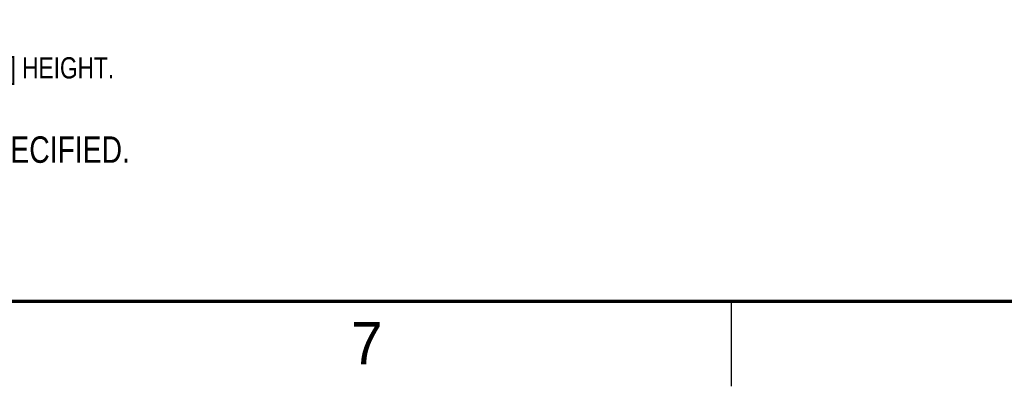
# Model space of a CAD drawing. Header units: inches. Extents: x 0 to 34, y 0 to 22.
# Tile 2 of 38: x 4.3 to 10.1, y 0 to 2.2. Entities that reach past the tile are written whole.
import ezdxf

# ---------------------------------------------------------------- set-up
doc = ezdxf.new("R2010")
doc.units = ezdxf.units.IN
doc.header["$LTSCALE"] = 1.87
doc.header["$MEASUREMENT"] = 0
doc.layers.get('0').update_dxf_attribs({"linetype": 'CONTINUOUS'})
doc.layers.add('DETAIL', color=7, linetype='CONTINUOUS')
doc.styles.get("Standard").update_dxf_attribs({"font": 'txt', "width": 0.8})

# ---------------------------------------------------------------- blocks, each defined once
blk = doc.blocks.new('NOTES_HEADER_BL0', base_point=(3.7236, 1.3943))
at = {"layer": 'DETAIL', "color": 2, "linetype": 'CONTINUOUS', "width": 0.8}
blk.add_text('NOTES:  UNLESS OTHERWISE SPECIFIED.', height=0.156, dxfattribs=at).set_placement((1.5396, 1.3163))
blk = doc.blocks.new('CUSTOM_NOTE_BL1', base_point=(3.5501, 1.972))
at = {"layer": 'DETAIL', "color": 2, "linetype": 'CONTINUOUS'}
for p, q in [((1.2015, 2.1594), (0.9852, 1.7847)), ((1.4178, 1.7847), (1.2015, 2.1594)), ((0.9852, 1.7847), (1.4178, 1.7847))]:
    blk.add_line(p, q, dxfattribs=at)
at = {"layer": 'DETAIL', "color": 2, "linetype": 'CONTINUOUS', "width": 0.8}
for s, p in [('1', (1.1498, 1.813)), ('RUBBER FEET ADD ADDITIONAL .025 [0.64] HEIGHT.', (1.515, 1.8133))]:
    blk.add_text(s, height=0.125, dxfattribs=at).set_placement(p)

msp = doc.modelspace()

# ---------------------------------------------------------------- linework, layer by layer
at = {"color": 2, "linetype": 'CONTINUOUS'}
msp.add_line((8.5, 0), (8.5, 0.5), dxfattribs=at)
at = {"color": 7, "linetype": 'CONTINUOUS', "const_width": 0.02}
msp.add_lwpolyline([(0.5, 0.5), (33.5, 0.5)], dxfattribs=at)

# ---------------------------------------------------------------- block references
at = {"layer": 'DETAIL', "color": 2, "linetype": 'CONTINUOUS'}
for name, p in [('CUSTOM_NOTE_BL1', (3.5501, 1.972)), ('NOTES_HEADER_BL0', (3.7236, 1.3943))]:
    msp.add_blockref(name, p, dxfattribs=at)

# ---------------------------------------------------------------- texts
at = {"color": 2, "linetype": 'CONTINUOUS'}
msp.add_text('7', height=0.25, dxfattribs=at).set_placement((6.2553, 0.1287))

doc.saveas('drawing.dxf')
